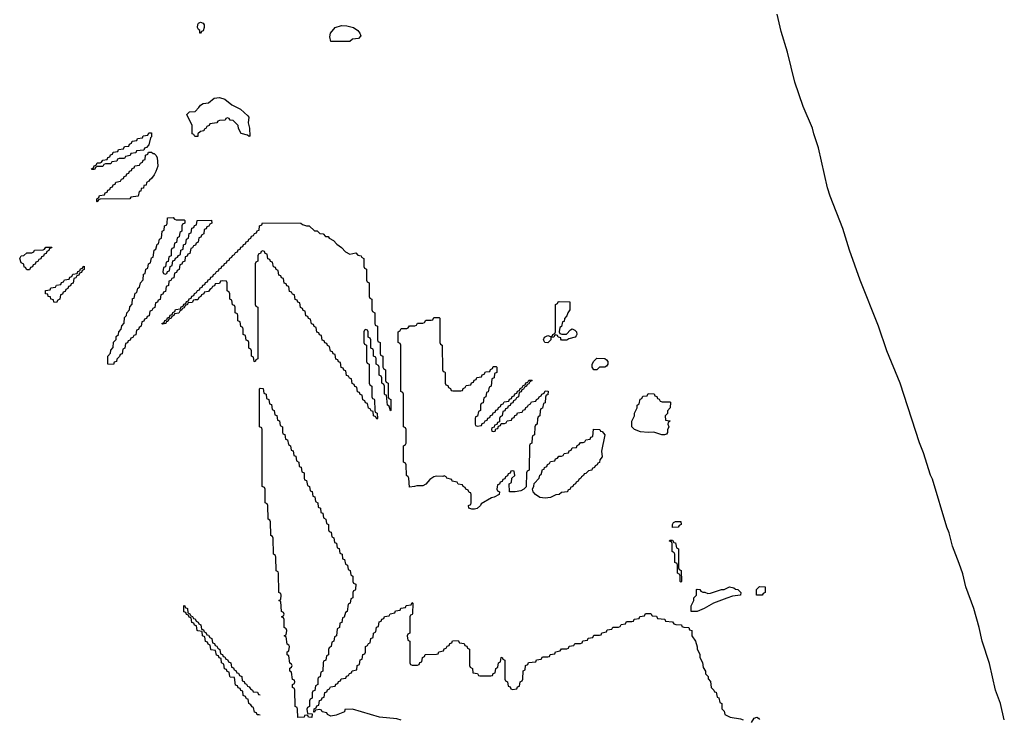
# Model space of a CAD drawing. Header units: inches. Extents: x 2886961 to 3052306, y 543424 to 918523.
# Tile 72 of 117: x 3038238 to 3045494, y 720135 to 725289. Entities that reach past the tile are written whole.
import ezdxf

# ---------------------------------------------------------------- set-up
doc = ezdxf.new("R2010")
doc.units = ezdxf.units.IN
doc.header["$MEASUREMENT"] = 0
doc.layers.add('D0732', color=7, linetype='Continuous')
doc.layers.add('D0742', color=7, linetype='Continuous')

msp = doc.modelspace()

# ---------------------------------------------------------------- linework, layer by layer
at = {"layer": 'D0732', "color": 6}
for points in [[(3039570, 725188.7), (3039566, 725190), (3039566, 725210), (3039556.4, 725216.4), (3039548.7, 725230), (3039550, 725254), (3039556.4, 725263.6), (3039570, 725271.3), (3039590, 725262), (3039598, 725250), (3039598, 725230), (3039590, 725206), (3039578, 725202)], [(3039930, 724428.7), (3039918, 724438), (3039869.4, 724449.4), (3039850, 724486), (3039848, 724508), (3039810, 724546), (3039788.4, 724548.4), (3039782, 724562), (3039770, 724566), (3039758, 724562), (3039751.6, 724548.4), (3039710, 724546), (3039698, 724542), (3039691.6, 724528.4), (3039638, 724522), (3039634, 724510), (3039618, 724502), (3039610, 724486), (3039598, 724482), (3039594, 724470), (3039570, 724466), (3039552, 724448), (3039550.7, 724429.3), (3039528.9, 724428.8), (3039522, 724442), (3039508.9, 724448.8), (3039508.7, 724508.7), (3039469, 724590), (3039490, 724611), (3039530, 724611.3), (3039559.3, 724640.7), (3039570, 724658), (3039590, 724671), (3039630, 724676), (3039670, 724710.8), (3039710, 724716.3), (3039750, 724704), (3039802.5, 724662.5), (3039864.7, 724630), (3039919.8, 724579.8), (3039926, 724570), (3039921, 724530), (3039930.7, 724489.3), (3039934, 724430)], [(3038770, 724186), (3038766, 724190), (3038782, 724198), (3038787.3, 724212.7), (3038802, 724218), (3038810, 724234), (3038830, 724234), (3038842, 724238), (3038850, 724254), (3038882, 724258), (3038887.3, 724272.7), (3038902, 724278), (3038907.3, 724292.7), (3038922, 724298), (3038927.3, 724312.7), (3038962, 724318), (3038967.3, 724332.7), (3039002, 724338), (3039010, 724354), (3039042, 724358), (3039047.3, 724372.7), (3039062, 724378), (3039067.3, 724392.7), (3039102, 724398), (3039107.3, 724412.7), (3039142, 724418), (3039147.3, 724432.7), (3039182, 724438), (3039190, 724454), (3039210, 724454), (3039210, 724426), (3039202, 724418), (3039190, 724366), (3039172.7, 724347.3), (3039158, 724342), (3039152.7, 724327.3), (3039098, 724322), (3039092.7, 724307.3), (3039058, 724302), (3039052.7, 724287.3), (3039018, 724282), (3039010, 724266), (3038970, 724266), (3038958, 724262), (3038952.7, 724247.3), (3038918, 724242), (3038910, 724226), (3038870, 724226), (3038858, 724222), (3038850, 724206), (3038810, 724206), (3038798, 724202), (3038790, 724186)], [(3039222, 724302), (3039230, 724302), (3039242, 724290), (3039250, 724274), (3039256.3, 724210), (3039242, 724170), (3039230, 724145.2), (3039210, 724119), (3039193.4, 724106.6), (3039190, 724098), (3039171.3, 724088.7), (3039170, 724068.7), (3039152.7, 724067.3), (3039150, 724048), (3039134, 724046), (3039130, 724026), (3039118, 724022), (3039111.1, 723988.8), (3039058, 723982), (3039050, 723968), (3038830, 723966), (3038818, 723962), (3038810, 723946), (3038806, 723950), (3038806, 723970), (3038822, 723978), (3038827.3, 723992.7), (3038862, 723998), (3038867.3, 724012.7), (3038882, 724018), (3038887.3, 724032.7), (3038902, 724038), (3038907.3, 724052.7), (3038922, 724058), (3038927.3, 724072.7), (3038942, 724078), (3038947.3, 724092.7), (3038982, 724098), (3038987.3, 724112.7), (3039002, 724118), (3039007.3, 724132.7), (3039022, 724138), (3039027.3, 724152.7), (3039042, 724158), (3039047.3, 724172.7), (3039062, 724178), (3039067.3, 724192.7), (3039082, 724198), (3039087.3, 724212.7), (3039122, 724218), (3039127.3, 724232.7), (3039142, 724238), (3039147.3, 724252.7), (3039162, 724258), (3039166, 724290), (3039182, 724298), (3039187.3, 724312.7), (3039210, 724312)], [(3039390, 723814), (3039450, 723814), (3039454, 723810), (3039454, 723790), (3039438, 723782), (3039434, 723770), (3039434, 723730), (3039418, 723722), (3039414, 723690), (3039398, 723682), (3039392.7, 723647.3), (3039378, 723642), (3039372.7, 723607.3), (3039358, 723602), (3039354, 723590), (3039354, 723550), (3039338, 723542), (3039332.7, 723507.3), (3039318, 723502), (3039312.7, 723467.3), (3039298, 723462), (3039294, 723430), (3039298, 723418), (3039310, 723414), (3039322, 723418), (3039327.3, 723432.7), (3039342, 723438), (3039346, 723470), (3039362, 723478), (3039367.3, 723512.7), (3039382, 723518), (3039387.3, 723532.7), (3039402, 723538), (3039407.3, 723552.7), (3039422, 723558), (3039426, 723590), (3039442, 723598), (3039446, 723630), (3039462, 723638), (3039467.3, 723672.7), (3039482, 723678), (3039487.3, 723712.7), (3039502, 723718), (3039507.3, 723752.7), (3039522, 723758), (3039527.3, 723772.7), (3039542, 723778), (3039546, 723810), (3039652.7, 723812.7), (3039654, 723790), (3039638, 723782), (3039632.7, 723767.3), (3039618, 723762), (3039612.7, 723747.3), (3039598, 723742), (3039594, 723710), (3039578, 723702), (3039572.7, 723687.3), (3039558, 723682), (3039554, 723650), (3039538, 723642), (3039532.7, 723627.3), (3039518, 723622), (3039512.7, 723607.3), (3039498, 723602), (3039492.7, 723567.3), (3039478, 723562), (3039472.7, 723547.3), (3039458, 723542), (3039454, 723510), (3039438, 723502), (3039432.7, 723487.3), (3039418, 723482), (3039412.7, 723447.3), (3039398, 723442), (3039392.7, 723427.3), (3039378, 723422), (3039372.7, 723387.3), (3039358, 723382), (3039352.7, 723367.3), (3039338, 723362), (3039334, 723330), (3039318, 723322), (3039312.7, 723287.3), (3039298, 723282), (3039292.7, 723267.3), (3039278, 723262), (3039272.7, 723227.3), (3039258, 723222), (3039252.7, 723207.3), (3039238, 723202), (3039232.7, 723167.3), (3039218, 723162), (3039212.7, 723147.3), (3039198, 723142), (3039192.7, 723107.3), (3039178, 723102), (3039172.7, 723087.3), (3039158, 723082), (3039152.7, 723067.3), (3039138, 723062), (3039134, 723030), (3039118, 723022), (3039112.7, 723007.3), (3039098, 723002), (3039092.7, 722967.3), (3039078, 722962), (3039072.7, 722947.3), (3039058, 722942), (3039052.7, 722927.3), (3039038, 722922), (3039032.7, 722907.3), (3039018, 722902), (3039014, 722870), (3038998, 722862), (3038992.7, 722827.3), (3038978, 722822), (3038972.7, 722807.3), (3038952.7, 722787.3), (3038952, 722770), (3038934, 722766), (3038930, 722748), (3038888.7, 722750), (3038888, 722810), (3038907.3, 722832.7), (3038910, 722854), (3038927.3, 722872.7), (3038930, 722914), (3038948, 722932), (3038950, 722954), (3038966, 722970), (3038968, 722990), (3038986, 723010), (3038990, 723034), (3039007.3, 723052.7), (3039010, 723094), (3039026, 723110), (3039028, 723130), (3039046, 723150), (3039050, 723174), (3039067.3, 723192.7), (3039070, 723234), (3039082, 723238), (3039090, 723274), (3039102, 723278), (3039108, 723310), (3039122, 723318), (3039128, 723350), (3039147.3, 723372.7), (3039150, 723414), (3039162, 723418), (3039168, 723450), (3039182, 723458), (3039188, 723490), (3039202, 723498), (3039210, 723534), (3039222, 723538), (3039228, 723590), (3039242, 723598), (3039250, 723634), (3039262, 723638), (3039268.4, 723671.6), (3039282, 723678), (3039288.4, 723731.6), (3039302, 723738), (3039306, 723770), (3039322, 723778), (3039326, 723790), (3039328, 723830), (3039370, 723832), (3039378, 723818)], [(3038290, 723446), (3038282, 723462), (3038270, 723466), (3038268, 723488), (3038250, 723498), (3038238, 723530), (3038248, 723550), (3038268.7, 723551.3), (3038290, 723570.8), (3038328, 723572), (3038342, 723578), (3038346, 723590), (3038410, 723594), (3038422, 723598), (3038430, 723612), (3038474, 723614), (3038472.7, 723607.3), (3038458, 723602), (3038452.7, 723587.3), (3038438, 723582), (3038432.7, 723567.3), (3038418, 723562), (3038412.7, 723547.3), (3038398, 723542), (3038392.7, 723527.3), (3038378, 723522), (3038372.7, 723507.3), (3038358, 723502), (3038352.7, 723487.3), (3038338, 723482), (3038332.7, 723467.3), (3038318, 723462), (3038310, 723446)], [(3038510, 723206), (3038490, 723208), (3038486, 723226), (3038468, 723230), (3038466, 723246), (3038448, 723250), (3038446, 723266), (3038428, 723270), (3038427.3, 723292.7), (3038462, 723298), (3038467.3, 723312.7), (3038502, 723318), (3038510, 723334), (3038542, 723338), (3038547.3, 723352.7), (3038562, 723358), (3038567.3, 723372.7), (3038602, 723378), (3038607.3, 723392.7), (3038622, 723398), (3038630, 723414), (3038662, 723418), (3038667.3, 723432.7), (3038682, 723438), (3038687.3, 723452.7), (3038702, 723458), (3038706, 723470), (3038712.7, 723472.7), (3038712.7, 723447.3), (3038698, 723442), (3038692.7, 723427.3), (3038678, 723422), (3038672.7, 723407.3), (3038658, 723402), (3038652.7, 723387.3), (3038638, 723382), (3038632.7, 723347.3), (3038618, 723342), (3038612.7, 723327.3), (3038598, 723322), (3038592.7, 723307.3), (3038578, 723302), (3038572.7, 723287.3), (3038558, 723282), (3038552.7, 723267.3), (3038538, 723262), (3038534, 723230), (3038518, 723222)]]:
    msp.add_lwpolyline(points, close=True, dxfattribs=at)
for points in [[(3040000, 723562.7), (3039998, 723562), (3039994, 723550), (3039994, 723510), (3039978, 723502), (3039974, 723490), (3039974, 723190), (3039978, 723178), (3039994, 723170), (3039994, 722790), (3039978, 722782), (3039972.7, 722767.3), (3039966, 722770), (3039962, 722802), (3039946, 722810), (3039946, 722850), (3039942, 722862), (3039926, 722870), (3039926, 722910), (3039922, 722922), (3039907.3, 722927.3), (3039902, 722962), (3039886, 722970), (3039886, 723010), (3039882, 723022), (3039867.3, 723027.3), (3039862, 723062), (3039846, 723070), (3039846, 723110), (3039842, 723122), (3039826, 723130), (3039826, 723170), (3039822, 723182), (3039807.3, 723187.3), (3039802, 723222), (3039786, 723230), (3039786, 723270), (3039782, 723282), (3039766, 723290), (3039766, 723350), (3039762, 723362), (3039730, 723366), (3039718, 723362), (3039710, 723346), (3039678, 723342), (3039672.7, 723327.3), (3039658, 723322), (3039652.7, 723307.3), (3039638, 723302), (3039630, 723286), (3039598, 723282), (3039594, 723270), (3039578, 723262), (3039574, 723250), (3039558, 723242), (3039550, 723226), (3039530, 723226), (3039518, 723222), (3039510, 723206), (3039478, 723202), (3039474, 723190), (3039458, 723182), (3039450, 723166), (3039438, 723162), (3039434, 723150), (3039418, 723142), (3039410, 723126), (3039378, 723122), (3039374, 723110), (3039358, 723102), (3039354, 723090), (3039338, 723082), (3039330, 723066), (3039318, 723062), (3039314, 723050), (3039290, 723046), (3039286, 723050), (3039302, 723058), (3039307.3, 723072.7), (3039322, 723078), (3039327.3, 723092.7), (3039342, 723098), (3039347.3, 723112.7), (3039362, 723118), (3039367.3, 723132.7), (3039382, 723138), (3039387.3, 723152.7), (3039422, 723158), (3039427.3, 723172.7), (3039442, 723178), (3039447.3, 723192.7), (3039462, 723198), (3039467.3, 723212.7), (3039482, 723218), (3039487.3, 723232.7), (3039502, 723238), (3039507.3, 723252.7), (3039522, 723258), (3039527.3, 723272.7), (3039542, 723278), (3039547.3, 723292.7), (3039562, 723298), (3039567.3, 723312.7), (3039582, 723318), (3039587.3, 723332.7), (3039602, 723338), (3039607.3, 723352.7), (3039622, 723358), (3039627.3, 723372.7), (3039642, 723378), (3039647.3, 723392.7), (3039662, 723398), (3039667.3, 723412.7), (3039682, 723418), (3039687.3, 723432.7), (3039702, 723438), (3039707.3, 723452.7), (3039722, 723458), (3039727.3, 723472.7), (3039742, 723478), (3039747.3, 723492.7), (3039762, 723498), (3039767.3, 723512.7), (3039782, 723518), (3039787.3, 723532.7), (3039802, 723538), (3039807.3, 723552.7), (3039822, 723558), (3039827.3, 723572.7), (3039842, 723578), (3039847.3, 723592.7), (3039862, 723598), (3039867.3, 723612.7), (3039882, 723618), (3039887.3, 723632.7), (3039902, 723638), (3039907.3, 723652.7), (3039922, 723658), (3039927.3, 723672.7), (3039942, 723678), (3039947.3, 723692.7), (3039962, 723698), (3039967.3, 723712.7), (3039982, 723718), (3039987.3, 723732.7), (3040000, 723737.3)], [(3040000, 720166.6), (3039987.3, 720167.3), (3039982, 720182), (3039967.3, 720187.3), (3039962, 720222), (3039950, 720226), (3039942, 720242), (3039926, 720250), (3039922, 720282), (3039910, 720286), (3039902, 720302), (3039886, 720310), (3039882, 720342), (3039867.3, 720347.3), (3039862, 720362), (3039847.3, 720367.3), (3039842, 720382), (3039827.3, 720387.3), (3039822, 720442), (3039790, 720446), (3039786, 720450), (3039782, 720482), (3039767.3, 720487.3), (3039762, 720502), (3039747.3, 720507.3), (3039742, 720542), (3039726, 720550), (3039722, 720582), (3039707.3, 720587.3), (3039702, 720602), (3039687.3, 720607.3), (3039682, 720642), (3039650, 720646), (3039646, 720650), (3039642, 720682), (3039627.3, 720687.3), (3039622, 720702), (3039607.3, 720707.3), (3039602, 720742), (3039586, 720750), (3039582, 720782), (3039550, 720786), (3039546, 720790), (3039542, 720822), (3039527.3, 720827.3), (3039522, 720842), (3039507.3, 720847.3), (3039502, 720882), (3039487.3, 720887.3), (3039482, 720902), (3039467.3, 720907.3), (3039462, 720922), (3039447.3, 720927.3), (3039447.3, 720972.7), (3039454, 720970), (3039458, 720958), (3039474, 720950), (3039478, 720918), (3039492.7, 720912.7), (3039498, 720898), (3039512.7, 720892.7), (3039518, 720878), (3039530, 720874), (3039538, 720858), (3039554, 720850), (3039558, 720838), (3039574, 720830), (3039578, 720798), (3039592.7, 720792.7), (3039598, 720778), (3039610, 720774), (3039618, 720758), (3039630, 720754), (3039638, 720738), (3039654, 720730), (3039658, 720698), (3039672.7, 720692.7), (3039678, 720678), (3039690, 720674), (3039698, 720658), (3039714, 720650), (3039718, 720618), (3039732.7, 720612.7), (3039738, 720598), (3039750, 720594), (3039758, 720578), (3039770, 720574), (3039778, 720558), (3039794, 720550), (3039798, 720518), (3039812.7, 720512.7), (3039818, 720498), (3039830, 720494), (3039838, 720478), (3039850, 720474), (3039858, 720458), (3039874, 720450), (3039878, 720418), (3039892.7, 720412.7), (3039898, 720398), (3039910, 720394), (3039918, 720378), (3039930, 720374), (3039938, 720358), (3039954, 720350), (3039958, 720338), (3039990, 720334), (3039998, 720318), (3040000, 720317.3)]]:
    msp.add_lwpolyline(points, dxfattribs=at)
at = {"layer": 'D0742', "color": 6}
for points in [[(3045494, 720130), (3045465.1, 720250), (3045430, 720348.7), (3045384.7, 720544.7), (3045329.7, 720710), (3045309.7, 720810), (3045269.7, 720949.7), (3045211.6, 721110), (3045187.2, 721207.2), (3045162.3, 721282.3), (3045111.2, 721411.2), (3045087.4, 721507.4), (3045069.7, 721550), (3044964.2, 721904.2), (3044950, 721934), (3044898.9, 722098.9), (3044869.6, 722170.4), (3044726, 722610), (3044628, 722850), (3044567.8, 723030), (3044430.9, 723370.9), (3044353.3, 723590), (3044304.2, 723750), (3044209.8, 723989.8), (3044191.2, 724050), (3044125.4, 724345.4), (3044090, 724448.7), (3044080.7, 724490), (3044012.6, 724650), (3043950, 724829.2), (3043895.6, 725050), (3043850, 725202), (3043820.5, 725330)], [(3040000, 723737.3), (3040002, 723738), (3040006, 723770), (3040022, 723778), (3040027.3, 723792.7), (3040309.3, 723790.7), (3040321, 723781), (3040351, 723771), (3040370.7, 723770.7), (3040410, 723734), (3040430, 723732), (3040450, 723714), (3040474, 723710), (3040492, 723692), (3040510.9, 723690.9), (3040519.6, 723679.6), (3040550, 723662), (3040575.3, 723635.3), (3040610.6, 723610.6), (3040638, 723578), (3040670, 723562), (3040714, 723570), (3040730, 723554), (3040754, 723550), (3040758, 723538), (3040774, 723530), (3040774, 723470), (3040778, 723458), (3040794, 723450), (3040794, 723370), (3040798, 723358), (3040814, 723350), (3040814, 723250), (3040818, 723238), (3040834, 723230), (3040834, 723150), (3040838, 723138), (3040854, 723130), (3040854, 723050), (3040858, 723038), (3040874, 723030), (3040874, 722930), (3040878, 722918), (3040894, 722910), (3040894, 722830), (3040898, 722818), (3040914, 722810), (3040914, 722730), (3040918, 722718), (3040934, 722710), (3040934, 722630), (3040938, 722618), (3040954, 722610), (3040954, 722510), (3040958, 722498), (3040974, 722490), (3040974, 722410), (3040970, 722406), (3040962, 722442), (3040948, 722450), (3040942, 722522), (3040930, 722526), (3040927.3, 722532.7), (3040926, 722590), (3040922, 722602), (3040906, 722610), (3040906, 722650), (3040902, 722662), (3040886, 722670), (3040886, 722730), (3040882, 722742), (3040866, 722750), (3040866, 722790), (3040862, 722802), (3040846, 722810), (3040846, 722850), (3040842, 722862), (3040826, 722870), (3040826, 722930), (3040822, 722942), (3040806, 722950), (3040806, 722990), (3040802, 723002), (3040790, 723006), (3040778, 723002), (3040774, 722990), (3040774, 722910), (3040778, 722898), (3040794, 722890), (3040794, 722770), (3040798, 722758), (3040814, 722750), (3040814, 722610), (3040818, 722598), (3040834, 722590), (3040834, 722510), (3040838, 722498), (3040850, 722494), (3040852.7, 722487.3), (3040854, 722410), (3040858, 722398), (3040872, 722390), (3040874, 722350), (3040870, 722346), (3040862, 722362), (3040846, 722370), (3040842, 722402), (3040827.3, 722407.3), (3040822, 722422), (3040807.3, 722427.3), (3040802, 722462), (3040787.3, 722467.3), (3040782, 722482), (3040767.3, 722487.3), (3040762, 722522), (3040747.3, 722527.3), (3040742, 722542), (3040727.3, 722547.3), (3040722, 722582), (3040707.3, 722587.3), (3040702, 722602), (3040687.3, 722607.3), (3040682, 722642), (3040667.3, 722647.3), (3040662, 722662), (3040647.3, 722667.3), (3040642, 722702), (3040627.3, 722707.3), (3040622, 722722), (3040607.3, 722727.3), (3040602, 722762), (3040587.3, 722767.3), (3040582, 722782), (3040567.3, 722787.3), (3040562, 722822), (3040547.3, 722827.3), (3040542, 722842), (3040527.3, 722847.3), (3040522, 722882), (3040507.3, 722887.3), (3040502, 722902), (3040487.3, 722907.3), (3040482, 722922), (3040467.3, 722927.3), (3040462, 722962), (3040447.3, 722967.3), (3040442, 722982), (3040427.3, 722987.3), (3040422, 723022), (3040407.3, 723027.3), (3040402, 723042), (3040387.3, 723047.3), (3040382, 723082), (3040367.3, 723087.3), (3040362, 723102), (3040347.3, 723107.3), (3040342, 723142), (3040327.3, 723147.3), (3040322, 723162), (3040307.3, 723167.3), (3040302, 723202), (3040287.3, 723207.3), (3040282, 723222), (3040267.3, 723227.3), (3040262, 723262), (3040247.3, 723267.3), (3040242, 723282), (3040227.3, 723287.3), (3040222, 723322), (3040207.3, 723327.3), (3040202, 723342), (3040187.3, 723347.3), (3040182, 723382), (3040167.3, 723387.3), (3040162, 723402), (3040147.3, 723407.3), (3040142, 723442), (3040127.3, 723447.3), (3040122, 723462), (3040107.3, 723467.3), (3040102, 723502), (3040087.3, 723507.3), (3040082, 723522), (3040067.3, 723527.3), (3040062, 723562), (3040047.3, 723567.3), (3040042, 723582), (3040030, 723586), (3040018, 723582), (3040012.7, 723567.3), (3040000, 723562.7)], [(3041049.4, 720129.4), (3041018, 720138), (3040889.6, 720149.6), (3040690, 720209.2), (3040634, 720206), (3040632, 720190), (3040570, 720165.2), (3040530, 720158), (3040506, 720170), (3040502, 720182), (3040466, 720190), (3040462, 720202), (3040450, 720206), (3040418, 720202), (3040410, 720186), (3040406, 720186), (3040407.3, 720212.7), (3040422, 720218), (3040427.3, 720232.7), (3040442, 720238), (3040447.3, 720272.7), (3040462, 720278), (3040467.3, 720292.7), (3040482, 720298), (3040487.3, 720332.7), (3040502, 720338), (3040507.3, 720352.7), (3040522, 720358), (3040527.3, 720372.7), (3040562, 720378), (3040567.3, 720392.7), (3040582, 720398), (3040587.3, 720412.7), (3040602, 720418), (3040607.3, 720432.7), (3040642, 720438), (3040647.3, 720452.7), (3040662, 720458), (3040667.3, 720472.7), (3040682, 720478), (3040687.3, 720492.7), (3040722, 720498), (3040726, 720530), (3040742, 720538), (3040747.3, 720572.7), (3040762, 720578), (3040767.3, 720612.7), (3040782, 720618), (3040786, 720630), (3040786, 720670), (3040802, 720678), (3040807.3, 720692.7), (3040822, 720698), (3040826, 720730), (3040842, 720738), (3040846, 720770), (3040862, 720778), (3040867.3, 720812.7), (3040882, 720818), (3040887.3, 720852.7), (3040902, 720858), (3040907.3, 720872.7), (3040922, 720878), (3040927.3, 720892.7), (3040962, 720898), (3040967.3, 720912.7), (3041002, 720918), (3041007.3, 720932.7), (3041042, 720938), (3041047.3, 720952.7), (3041082, 720958), (3041087.3, 720972.7), (3041122, 720978), (3041130, 720994), (3041134, 720990), (3041132.7, 720912.7), (3041130, 720906), (3041118, 720902), (3041114, 720890), (3041112, 720768), (3041098, 720762), (3041094, 720750), (3041098, 720718), (3041114, 720710), (3041114, 720550), (3041118, 720538), (3041130, 720534), (3041170, 720534), (3041182, 720538), (3041187.3, 720552.7), (3041202, 720558), (3041206, 720590), (3041222, 720598), (3041227.3, 720612.7), (3041310, 720614), (3041322, 720618), (3041327.3, 720632.7), (3041362, 720638), (3041367.3, 720652.7), (3041382, 720658), (3041387.3, 720672.7), (3041402, 720678), (3041407.3, 720692.7), (3041422, 720698), (3041427.3, 720712.7), (3041470, 720714), (3041478, 720698), (3041512.7, 720692.7), (3041518, 720678), (3041532.7, 720672.7), (3041538, 720658), (3041551.6, 720651.6), (3041554, 720530), (3041558, 720518), (3041574, 720510), (3041578, 720478), (3041612.7, 720472.7), (3041618, 720458), (3041630, 720454), (3041710, 720454), (3041722, 720458), (3041727.3, 720472.7), (3041742, 720478), (3041746, 720510), (3041762, 720518), (3041766, 720550), (3041782, 720558), (3041786, 720590), (3041792.7, 720592.7), (3041798, 720578), (3041812, 720570), (3041814, 720430), (3041818, 720418), (3041834, 720410), (3041838, 720378), (3041852.7, 720372.7), (3041858, 720358), (3041870, 720354), (3041902, 720358), (3041907.3, 720372.7), (3041922, 720378), (3041926, 720410), (3041942, 720418), (3041946, 720430), (3041948.4, 720491.6), (3041962, 720498), (3041966, 720530), (3041982, 720538), (3041987.3, 720552.7), (3042042, 720558), (3042047.3, 720572.7), (3042082, 720578), (3042090, 720594), (3042130, 720594), (3042142, 720598), (3042147.3, 720612.7), (3042182, 720618), (3042187.3, 720632.7), (3042222, 720638), (3042230, 720654), (3042270, 720654), (3042282, 720658), (3042287.3, 720672.7), (3042322, 720678), (3042330, 720694), (3042370, 720694), (3042382, 720698), (3042387.3, 720712.7), (3042422, 720718), (3042427.3, 720732.7), (3042462, 720738), (3042470, 720754), (3042510, 720754), (3042522, 720758), (3042527.3, 720772.7), (3042562, 720778), (3042567.3, 720792.7), (3042602, 720798), (3042610, 720814), (3042650, 720814), (3042662, 720818), (3042670, 720834), (3042702, 720838), (3042710, 720854), (3042750, 720854), (3042762, 720858), (3042767.3, 720872.7), (3042802, 720878), (3042807.3, 720892.7), (3042842, 720898), (3042850, 720914), (3042890, 720914), (3042898, 720898), (3042930, 720894), (3042938, 720878), (3042991.6, 720871.6), (3042998, 720858), (3043050, 720852), (3043058, 720838), (3043072.7, 720832.7), (3043114, 720830), (3043118, 720818), (3043132.7, 720812.7), (3043170, 720811.3), (3043174, 720794), (3043190.8, 720790), (3043191, 720750), (3043218, 720710), (3043231.3, 720668.7), (3043231.3, 720651.3), (3043250, 720614), (3043251.3, 720590), (3043270, 720554), (3043276, 720516), (3043291.3, 720490), (3043292, 720470), (3043312, 720450), (3043312.7, 720432.7), (3043330, 720414), (3043334, 720370), (3043354, 720350), (3043358, 720338), (3043370, 720334), (3043378, 720298), (3043390, 720294), (3043398, 720258), (3043412, 720250), (3043412.7, 720212.7), (3043430, 720194), (3043434, 720170), (3043474, 720150), (3043550, 720138.8), (3043570, 720130.8)], [(3040000, 720317.3), (3040010, 720314)], [(3040010, 720166), (3040000, 720166.6)], [(3043630, 720111.3), (3043650, 720142), (3043670, 720151), (3043683.6, 720143.6), (3043690, 720134)]]:
    msp.add_lwpolyline(points, dxfattribs=at)
for points in [[(3040670, 725128), (3040530, 725129), (3040522.7, 725162.7), (3040529.5, 725190), (3040564, 725230), (3040610, 725245.5), (3040650, 725243.8), (3040698, 725230), (3040730.7, 725210), (3040744.7, 725190), (3040751, 725169), (3040734, 725150), (3040690, 725146)], [(3042232.7, 722972.7), (3042267.3, 722972.7), (3042296.4, 723003.6), (3042310, 723011.3), (3042330, 723002), (3042342, 722990), (3042344.7, 722970), (3042339.8, 722960.2), (3042331, 722949), (3042283.6, 722936.4), (3042270, 722928.7), (3042231.6, 722928.4), (3042226, 722934), (3042226, 722946), (3042206, 722950), (3042202, 722962), (3042190, 722966), (3042178, 722962), (3042174, 722950), (3042152.7, 722947.3), (3042151.3, 722930), (3042130, 722908.7), (3042108.7, 722910), (3042098, 722930), (3042106, 722950), (3042130, 722962), (3042150, 722954), (3042162, 722958), (3042166, 722970), (3042182, 722978), (3042186, 722990), (3042186, 723190), (3042202, 723198), (3042206, 723210), (3042212.7, 723212.7), (3042291, 723211), (3042291.3, 723150), (3042278, 723130), (3042270, 723106), (3042252, 723088), (3042250, 723066), (3042238, 723062), (3042231.6, 723028.4), (3042218, 723022), (3042214, 722990), (3042218, 722978)], [(3041430, 722554), (3041490, 722554), (3041502, 722558), (3041507.3, 722572.7), (3041522, 722578), (3041527.3, 722592.7), (3041562, 722598), (3041567.3, 722612.7), (3041582, 722618), (3041587.3, 722632.7), (3041602, 722638), (3041607.3, 722652.7), (3041642, 722658), (3041647.3, 722672.7), (3041662, 722678), (3041670, 722694), (3041702, 722698), (3041707.3, 722712.7), (3041722, 722718), (3041727.3, 722732.7), (3041750, 722734), (3041754, 722730), (3041754, 722690), (3041738, 722682), (3041734, 722650), (3041718, 722642), (3041711.6, 722588.4), (3041698, 722582), (3041690, 722546), (3041678, 722542), (3041674, 722510), (3041658, 722502), (3041652.7, 722467.3), (3041638, 722462), (3041634, 722450), (3041634, 722410), (3041618, 722402), (3041612.7, 722367.3), (3041598, 722362), (3041594, 722350), (3041594, 722310), (3041598, 722298), (3041610, 722294), (3041642, 722298), (3041647.3, 722312.7), (3041662, 722318), (3041667.3, 722332.7), (3041682, 722338), (3041687.3, 722352.7), (3041702, 722358), (3041707.3, 722372.7), (3041722, 722378), (3041727.3, 722392.7), (3041742, 722398), (3041747.3, 722412.7), (3041762, 722418), (3041767.3, 722432.7), (3041782, 722438), (3041787.3, 722452.7), (3041802, 722458), (3041807.3, 722472.7), (3041842, 722478), (3041847.3, 722492.7), (3041862, 722498), (3041867.3, 722512.7), (3041882, 722518), (3041887.3, 722532.7), (3041902, 722538), (3041907.3, 722552.7), (3041922, 722558), (3041927.3, 722572.7), (3041942, 722578), (3041947.3, 722592.7), (3041962, 722598), (3041967.3, 722612.7), (3041982, 722618), (3041990, 722634), (3042010, 722634), (3042014, 722630), (3041998, 722622), (3041990, 722606), (3041978, 722602), (3041974, 722590), (3041958, 722582), (3041950, 722566), (3041938, 722562), (3041932.7, 722547.3), (3041918, 722542), (3041914, 722510), (3041898, 722502), (3041892.7, 722487.3), (3041878, 722482), (3041872.7, 722467.3), (3041858, 722462), (3041852.7, 722447.3), (3041838, 722442), (3041832.7, 722427.3), (3041818, 722422), (3041812.7, 722407.3), (3041798, 722402), (3041794, 722370), (3041778, 722362), (3041774, 722350), (3041774, 722326), (3041758, 722322), (3041754, 722306), (3041738, 722302), (3041734, 722286), (3041718, 722282), (3041714, 722270), (3041718, 722258), (3041730, 722254), (3041742, 722258), (3041746, 722274), (3041762, 722278), (3041766, 722294), (3041782, 722298), (3041786, 722314), (3041810, 722314), (3041822, 722318), (3041830, 722334), (3041862, 722338), (3041867.3, 722352.7), (3041882, 722358), (3041887.3, 722372.7), (3041902, 722378), (3041907.3, 722392.7), (3041942, 722398), (3041947.3, 722412.7), (3041962, 722418), (3041967.3, 722432.7), (3041982, 722438), (3041986, 722450), (3042002, 722458), (3042010, 722474), (3042042, 722478), (3042046, 722490), (3042062, 722498), (3042066, 722510), (3042082, 722518), (3042086, 722530), (3042102, 722538), (3042110, 722554), (3042132, 722552), (3042130, 722526), (3042118, 722522), (3042112.7, 722507.3), (3042110, 722466), (3042098, 722462), (3042090, 722426), (3042078, 722422), (3042072.7, 722407.3), (3042072, 722370), (3042058, 722362), (3042052.7, 722347.3), (3042052, 722310), (3042038, 722302), (3042034, 722290), (3042032, 722230), (3042018, 722222), (3042014, 722210), (3042011.6, 722168.4), (3041998, 722162), (3041994, 722150), (3041992, 721970), (3041978, 721962), (3041974, 721950), (3041971.6, 721848.4), (3041954, 721830), (3041930, 721819), (3041890, 721809.5), (3041848, 721810), (3041846, 721870), (3041862, 721878), (3041866, 721910), (3041886, 721930), (3041882, 721962), (3041870, 721966), (3041858, 721962), (3041852.7, 721947.3), (3041838, 721942), (3041832.7, 721927.3), (3041818, 721922), (3041812.7, 721907.3), (3041798, 721902), (3041792.7, 721887.3), (3041778, 721882), (3041772.7, 721867.3), (3041758, 721862), (3041754, 721830), (3041758, 721818), (3041774, 721810), (3041772, 721790), (3041734, 721770), (3041714.8, 721765.2), (3041638, 721722), (3041634, 721710), (3041610, 721688.7), (3041590, 721682), (3041570, 721682), (3041549, 721690), (3041546, 721710), (3041562, 721718), (3041566, 721730), (3041566, 721790), (3041562, 721802), (3041550, 721806), (3041542, 721822), (3041526, 721830), (3041522, 721842), (3041506, 721850), (3041502, 721862), (3041470, 721868), (3041462, 721882), (3041426, 721890), (3041422, 721902), (3041386, 721910), (3041382, 721922), (3041367.3, 721927.3), (3041356.9, 721923.1), (3041310, 721926), (3041290, 721920.9), (3041259.3, 721900.7), (3041230, 721868), (3041210, 721855.3), (3041164.7, 721855.3), (3041148.7, 721848.7), (3041110, 721846), (3041106, 721910), (3041102, 721922), (3041088, 721930), (3041086, 722010), (3041082, 722022), (3041066, 722030), (3041066, 722150), (3041082, 722158), (3041086, 722170), (3041086, 722270), (3041082, 722282), (3041066, 722290), (3041066, 722530), (3041062, 722542), (3041046, 722550), (3041046, 722890), (3041042, 722902), (3041026, 722910), (3041026, 722990), (3041042, 722998), (3041050, 723014), (3041090, 723014), (3041102, 723018), (3041110, 723034), (3041150, 723034), (3041162, 723038), (3041170, 723054), (3041210, 723054), (3041222, 723058), (3041230, 723074), (3041270, 723074), (3041282, 723078), (3041290, 723094), (3041330, 723094), (3041334, 723090), (3041334, 722910), (3041338, 722898), (3041352, 722890), (3041354, 722710), (3041358, 722698), (3041370, 722694), (3041372.7, 722687.3), (3041374, 722610), (3041378, 722598), (3041392.7, 722592.7), (3041398, 722578), (3041412.7, 722572.7), (3041418, 722558)], [(3042470, 722708), (3042458, 722730), (3042458, 722750), (3042470, 722774), (3042490, 722794), (3042550, 722792), (3042563.6, 722783.6), (3042572, 722770), (3042572, 722750), (3042562.8, 722737.2), (3042550, 722728.7), (3042512, 722728), (3042490, 722708.7)], [(3040390, 720149), (3040366, 720150), (3040362, 720162), (3040350, 720166), (3040338, 720162), (3040334, 720150), (3040288.4, 720148.4), (3040286, 720210), (3040282, 720222), (3040268, 720230), (3040266, 720350), (3040262, 720362), (3040248, 720370), (3040248.4, 720391.6), (3040262, 720398), (3040266, 720410), (3040262, 720422), (3040248.4, 720428.4), (3040242, 720482), (3040228, 720490), (3040228.4, 720511.6), (3040242, 720518), (3040246, 720530), (3040242, 720542), (3040228.4, 720548.4), (3040222, 720602), (3040208, 720610), (3040208.4, 720631.6), (3040222, 720638), (3040226, 720670), (3040222, 720682), (3040208.4, 720688.4), (3040202, 720742), (3040188, 720750), (3040202, 720758), (3040206, 720790), (3040202, 720802), (3040188, 720810), (3040186, 720870), (3040182, 720882), (3040168, 720890), (3040182, 720898), (3040186, 720910), (3040182, 720922), (3040168.4, 720928.4), (3040162, 721002), (3040148, 721010), (3040162, 721018), (3040166, 721050), (3040162, 721062), (3040148, 721070), (3040146, 721210), (3040142, 721222), (3040128.4, 721228.4), (3040126, 721330), (3040122, 721342), (3040108, 721350), (3040106, 721470), (3040102, 721482), (3040088.4, 721488.4), (3040086, 721590), (3040082, 721602), (3040068, 721610), (3040066, 721710), (3040062, 721722), (3040048, 721730), (3040046, 721830), (3040042, 721842), (3040026, 721850), (3040026, 722270), (3040022, 722282), (3040006, 722290), (3040006, 722570), (3040010, 722574), (3040032.7, 722572.7), (3040038, 722538), (3040054, 722530), (3040058, 722498), (3040074, 722490), (3040078, 722458), (3040092.7, 722452.7), (3040098, 722418), (3040114, 722410), (3040118, 722378), (3040132.7, 722372.7), (3040138, 722338), (3040152.7, 722332.7), (3040158, 722298), (3040174, 722290), (3040174, 722250), (3040178, 722238), (3040192.7, 722232.7), (3040198, 722198), (3040212.7, 722192.7), (3040218, 722158), (3040234, 722150), (3040238, 722118), (3040252.7, 722112.7), (3040258, 722078), (3040272.7, 722072.7), (3040278, 722038), (3040294, 722030), (3040298, 721998), (3040312.7, 721992.7), (3040318, 721958), (3040334, 721950), (3040334, 721910), (3040338, 721898), (3040352.7, 721892.7), (3040358, 721858), (3040374, 721850), (3040378, 721818), (3040392.7, 721812.7), (3040398, 721778), (3040412.7, 721772.7), (3040418, 721738), (3040434, 721730), (3040438, 721698), (3040454, 721690), (3040458, 721658), (3040472.7, 721652.7), (3040478, 721618), (3040494, 721610), (3040498, 721578), (3040514, 721570), (3040514, 721530), (3040518, 721518), (3040532.7, 721512.7), (3040538, 721478), (3040552.7, 721472.7), (3040558, 721438), (3040572.7, 721432.7), (3040578, 721398), (3040592.7, 721392.7), (3040598, 721358), (3040614, 721350), (3040618, 721318), (3040632.7, 721312.7), (3040638, 721278), (3040654, 721270), (3040658, 721238), (3040674, 721230), (3040678, 721198), (3040694, 721190), (3040694, 721150), (3040698, 721138), (3040714, 721130), (3040712.7, 721092.7), (3040710, 721086), (3040698, 721082), (3040694, 721070), (3040692, 721030), (3040678, 721022), (3040674, 720990), (3040658, 720982), (3040652, 720930), (3040638, 720922), (3040630, 720886), (3040618, 720882), (3040611.6, 720848.4), (3040598, 720842), (3040594, 720810), (3040578, 720802), (3040571.6, 720748.4), (3040558, 720742), (3040554, 720710), (3040538, 720702), (3040534, 720670), (3040518, 720662), (3040514, 720650), (3040514, 720610), (3040498, 720602), (3040494, 720570), (3040478, 720562), (3040474, 720550), (3040471.6, 720488.4), (3040458, 720482), (3040452.7, 720447.3), (3040438, 720442), (3040434, 720430), (3040434, 720390), (3040418, 720382), (3040412.7, 720347.3), (3040398, 720342), (3040394, 720330), (3040394, 720290), (3040378, 720282), (3040374, 720270), (3040374, 720230), (3040358, 720222), (3040354, 720210), (3040358, 720178), (3040394, 720174)], [(3042972.7, 722472.7), (3043030, 722474), (3043034, 722470), (3043032, 722430), (3043012.7, 722407.3), (3043012, 722388), (3042994, 722370), (3042998, 722338), (3043030, 722334), (3043032, 722330), (3043018, 722322), (3043014, 722310), (3043022, 722290), (3043012.7, 722267.3), (3043011.6, 722248.4), (3043003.6, 722236.4), (3042990, 722229.4), (3042969.6, 722229.6), (3042910, 722249.2), (3042870, 722246.6), (3042812.1, 722252.1), (3042768.7, 722270), (3042748, 722290), (3042748, 722330), (3042768, 722370), (3042768, 722390), (3042788, 722430), (3042788, 722450), (3042802, 722458), (3042810, 722494), (3042822, 722498), (3042830, 722514), (3042862, 722518), (3042870, 722534), (3042912.7, 722532.7), (3042918, 722518), (3042932.7, 722512.7), (3042938, 722498), (3042950, 722494), (3042958, 722478)], [(3042110, 721764), (3042070, 721769), (3042038, 721790), (3042022, 721810), (3042018, 721830), (3042027.3, 721852.7), (3042028.4, 721871.6), (3042066, 721910), (3042070, 721934), (3042082, 721938), (3042090, 721974), (3042102, 721978), (3042106, 721990), (3042122, 721998), (3042127.3, 722012.7), (3042142, 722018), (3042150, 722034), (3042182, 722038), (3042187.3, 722052.7), (3042202, 722058), (3042210, 722074), (3042230, 722074), (3042242, 722078), (3042250, 722094), (3042282, 722098), (3042287.3, 722112.7), (3042302, 722118), (3042310, 722134), (3042342, 722138), (3042347.3, 722152.7), (3042362, 722158), (3042370, 722174), (3042390, 722174), (3042402, 722178), (3042410, 722194), (3042442, 722198), (3042447.3, 722212.7), (3042462, 722218), (3042467.3, 722272.7), (3042514, 722270), (3042518, 722258), (3042530, 722254), (3042550.7, 722230.7), (3042524.7, 722110), (3042530.7, 722069.3), (3042512.7, 722047.3), (3042510, 722026), (3042498, 722022), (3042494, 722010), (3042478, 722002), (3042474, 721990), (3042458, 721982), (3042454, 721970), (3042430, 721966), (3042410, 721946), (3042398, 721942), (3042394, 721930), (3042378, 721922), (3042374, 721910), (3042358, 721902), (3042354, 721890), (3042338, 721882), (3042334, 721870), (3042318, 721862), (3042314, 721850), (3042298, 721842), (3042294, 721830), (3042278, 721822), (3042274, 721810), (3042230, 721806), (3042214, 721790), (3042190, 721788.7), (3042150, 721769.2)], [(3043050, 721548.7), (3043048.7, 721570), (3043056.4, 721583.6), (3043070, 721591.3), (3043111.1, 721591.2), (3043112, 721570), (3043098, 721562), (3043090, 721549)], [(3043110, 721146), (3043106, 721150), (3043106, 721190), (3043102, 721202), (3043086, 721210), (3043086, 721270), (3043082, 721282), (3043066, 721290), (3043066, 721350), (3043062, 721362), (3043046, 721370), (3043046, 721430), (3043042, 721442), (3043027.3, 721447.3), (3043030, 721454), (3043050, 721454), (3043058, 721438), (3043070, 721434), (3043078, 721398), (3043092, 721390), (3043094, 721250), (3043098, 721238), (3043112, 721230), (3043114, 721150)], [(3043230, 720929.5), (3043186, 720930), (3043186, 720970), (3043206, 721010), (3043206, 721030), (3043226, 721050), (3043226, 721090), (3043230, 721094), (3043250, 721092), (3043258, 721078), (3043272, 721072), (3043288, 721072), (3043310, 721062), (3043330, 721064.7), (3043409.2, 721090.8), (3043430, 721091.3), (3043470, 721111.3), (3043502, 721102), (3043512.7, 721092.7), (3043530, 721092), (3043552, 721070), (3043550, 721048), (3043490, 721040.9), (3043450, 721027), (3043350, 720989.6), (3043281, 720950)], [(3043710, 721048), (3043668, 721050), (3043668, 721090), (3043690, 721112), (3043732, 721110), (3043731.3, 721070), (3043718, 721062)]]:
    msp.add_lwpolyline(points, close=True, dxfattribs=at)

doc.saveas('drawing.dxf')
